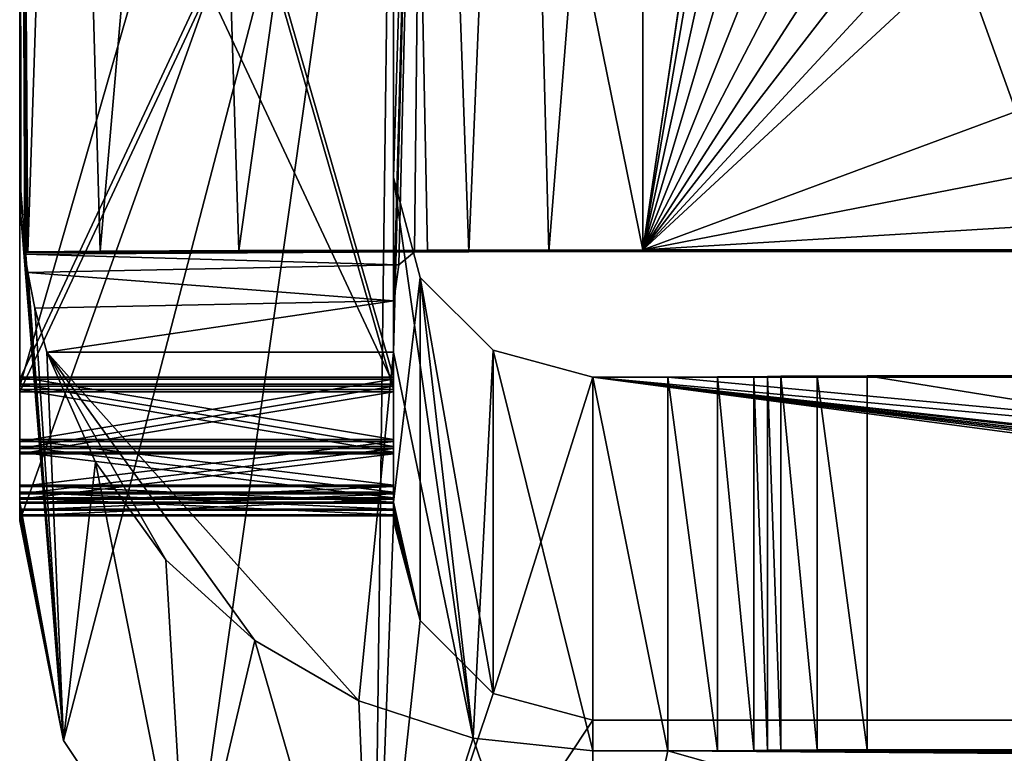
# Model space of a CAD drawing. Header units: millimetres. Extents: x -180 to 180, y -42 to 450.
# Tile 3 of 256: x -174 to -170.05, y -19.73 to -16.79. Entities that reach past the tile are written whole.
import ezdxf

# ---------------------------------------------------------------- set-up
doc = ezdxf.new("R2010")
doc.units = ezdxf.units.MM
doc.header["$LTSCALE"] = 65.185185
for name, color, linetype in [('320', 7, 'CONTINUOUS'), ('321', 7, 'CONTINUOUS'), ('323', 7, 'CONTINUOUS'), ('324', 7, 'CONTINUOUS'), ('325', 7, 'CONTINUOUS'), ('326', 7, 'CONTINUOUS'), ('328', 7, 'CONTINUOUS'), ('329', 7, 'CONTINUOUS'), ('331', 7, 'CONTINUOUS'), ('332', 7, 'CONTINUOUS'), ('333', 7, 'CONTINUOUS'), ('334', 7, 'CONTINUOUS'), ('335', 7, 'CONTINUOUS'), ('336', 7, 'CONTINUOUS'), ('337', 7, 'CONTINUOUS'), ('340', 7, 'CONTINUOUS'), ('341', 7, 'CONTINUOUS'), ('342', 7, 'CONTINUOUS'), ('347', 7, 'CONTINUOUS'), ('348', 7, 'CONTINUOUS'), ('349', 7, 'CONTINUOUS'), ('350', 7, 'CONTINUOUS'), ('351', 7, 'CONTINUOUS'), ('352', 7, 'CONTINUOUS'), ('353', 7, 'CONTINUOUS'), ('354', 7, 'CONTINUOUS'), ('355', 7, 'CONTINUOUS'), ('356', 7, 'CONTINUOUS'), ('358', 7, 'CONTINUOUS'), ('359', 7, 'CONTINUOUS'), ('361', 7, 'CONTINUOUS'), ('362', 7, 'CONTINUOUS'), ('363', 7, 'CONTINUOUS'), ('365', 7, 'CONTINUOUS'), ('366', 7, 'CONTINUOUS'), ('367', 7, 'CONTINUOUS'), ('369', 7, 'CONTINUOUS'), ('370', 7, 'CONTINUOUS'), ('63', 7, 'CONTINUOUS')]:
    doc.layers.add(name, color=color, linetype=linetype)

msp = doc.modelspace()

# ---------------------------------------------------------------- linework, layer by layer
at = {"layer": '320', "linetype": 'Continuous'}
for points in [[(-173.8096, -13, -18.8615), (-174, -13, -19.8183), (-173.9678, -17.7179, -19.3992), (-173.8096, -13, -18.8615)], [(-173.9678, -17.7179, -19.3992), (-174, -13, -19.8183), (-173.9739, -17.72, -19.4388), (-173.9678, -17.7179, -19.3992)], [(-173.9739, -17.72, -19.4388), (-174, -13, -19.8183), (-173.9793, -17.7261, -19.4781), (-173.9739, -17.72, -19.4388)], [(-173.9793, -17.7261, -19.4781), (-174, -13, -19.8183), (-173.9948, -17.5733, -19.6387), (-173.9793, -17.7261, -19.4781)], [(-173.9948, -17.5733, -19.6387), (-174, -13, -19.8183), (-174, -17.4195, -19.8004), (-173.9948, -17.5733, -19.6387)], [(-173.6774, -17.7145, -18.5708), (-173.8096, -13, -18.8615), (-173.9678, -17.7179, -19.3992), (-173.6774, -17.7145, -18.5708)], [(-173.2677, -13, -18.0506), (-173.8096, -13, -18.8615), (-173.6774, -17.7145, -18.5708), (-173.2677, -13, -18.0506)], [(-173.1202, -17.7118, -17.8952), (-173.2677, -13, -18.0506), (-173.6774, -17.7145, -18.5708), (-173.1202, -17.7118, -17.8952)], [(-172.4568, -13, -17.5087), (-173.2677, -13, -18.0506), (-173.1202, -17.7118, -17.8952), (-172.4568, -13, -17.5087)], [(-172.3642, -17.71, -17.4533), (-172.4568, -13, -17.5087), (-173.1202, -17.7118, -17.8952), (-172.3642, -17.71, -17.4533)], [(-171.5, -13, -17.3183), (-172.4568, -13, -17.5087), (-171.5, -17.7094, -17.2992), (-171.5, -13, -17.3183)], [(-171.5, -17.7094, -17.2992), (-172.4568, -13, -17.5087), (-172.3642, -17.71, -17.4533), (-171.5, -17.7094, -17.2992)]]:
    msp.add_3dface(points, dxfattribs=at)
at = {"layer": '321', "linetype": 'Continuous'}
for points in [[(-170.8026, -13, -17.3183), (-171.5, -13, -17.3183), (-171.5, -17.7094, -17.2992), (-170.8026, -13, -17.3183)], [(-170.8026, -13, -17.3183), (-171.5, -17.7094, -17.2992), (-170.8027, -13.0183, -17.3182), (-170.8026, -13, -17.3183)], [(-170.8027, -13.0183, -17.3182), (-171.5, -17.7094, -17.2992), (-170.7571, -13.3852, -17.3168), (-170.8027, -13.0183, -17.3182)], [(-170.7571, -13.3852, -17.3168), (-171.5, -17.7094, -17.2992), (-170.6234, -13.7293, -17.3154), (-170.7571, -13.3852, -17.3168)], [(-170.6234, -13.7293, -17.3154), (-171.5, -17.7094, -17.2992), (-170.4099, -14.0302, -17.3141), (-170.6234, -13.7293, -17.3154)], [(-170.4099, -14.0302, -17.3141), (-171.5, -17.7094, -17.2992), (-170.1294, -14.2699, -17.3132), (-170.4099, -14.0302, -17.3141)], [(-170.1294, -14.2699, -17.3132), (-171.5, -17.7094, -17.2992), (-169.7986, -14.4339, -17.3125), (-170.1294, -14.2699, -17.3132)], [(-169.7986, -14.4339, -17.3125), (-171.5, -17.7094, -17.2992), (-169.4372, -14.5122, -17.3122), (-169.7986, -14.4339, -17.3125)], [(-169.4372, -14.5122, -17.3122), (-171.5, -17.7094, -17.2992), (-169.1142, -14.6253, -17.3117), (-169.4372, -14.5122, -17.3122)], [(-169.1142, -14.6253, -17.3117), (-171.5, -17.7094, -17.2992), (-168.8837, -14.8775, -17.3107), (-169.1142, -14.6253, -17.3117)], [(-168.8837, -14.8775, -17.3107), (-171.5, -17.7094, -17.2992), (-168.8, -15.2094, -17.3093), (-168.8837, -14.8775, -17.3107)], [(-168.8, -15.2094, -17.3093), (-171.5, -17.7094, -17.2992), (-168.8, -16.7094, -17.3032), (-168.8, -15.2094, -17.3093)], [(-168.8, -16.7094, -17.3032), (-171.5, -17.7094, -17.2992), (-168.9341, -17.2096, -17.3012), (-168.8, -16.7094, -17.3032)], [(-168.9341, -17.2096, -17.3012), (-171.5, -17.7094, -17.2992), (-169.2998, -17.5752, -17.2997), (-168.9341, -17.2096, -17.3012)], [(-169.2998, -17.5752, -17.2997), (-171.5, -17.7094, -17.2992), (-169.8, -17.7094, -17.2992), (-169.2998, -17.5752, -17.2997)]]:
    msp.add_3dface(points, dxfattribs=at)
at = {"layer": '323', "linetype": 'Continuous'}
for points in [[(-171.5, -17.7154, -18.7992), (-171.5, -13, -18.8183), (-169.8, -17.7154, -18.7992), (-171.5, -17.7154, -18.7992)], [(-169.8, -17.7154, -18.7992), (-171.5, -13, -18.8183), (-169.2998, -17.5813, -18.7997), (-169.8, -17.7154, -18.7992)], [(-169.2998, -17.5813, -18.7997), (-171.5, -13, -18.8183), (-168.9341, -17.2157, -18.8012), (-169.2998, -17.5813, -18.7997)], [(-168.9341, -17.2157, -18.8012), (-171.5, -13, -18.8183), (-168.8, -16.7155, -18.8032), (-168.9341, -17.2157, -18.8012)]]:
    msp.add_3dface(points, dxfattribs=at)
at = {"layer": '324', "linetype": 'Continuous'}
for points in [[(-172.5, -13, -19.8183), (-172.3659, -13, -19.3181), (-172.5, -17.4195, -19.8004), (-172.5, -13, -19.8183)], [(-172.5, -17.4195, -19.8004), (-172.3659, -13, -19.3181), (-172.5, -18.1195, -19.7975), (-172.5, -17.4195, -19.8004)], [(-172.5, -18.1195, -19.7975), (-172.3659, -13, -19.3181), (-172.4984, -17.9138, -19.7416), (-172.5, -18.1195, -19.7975)], [(-172.4984, -17.9138, -19.7416), (-172.3659, -13, -19.3181), (-172.4786, -17.7692, -19.5933), (-172.4984, -17.9138, -19.7416)], [(-172.4786, -17.7692, -19.5933), (-172.3659, -13, -19.3181), (-172.4165, -17.7179, -19.3992), (-172.4786, -17.7692, -19.5933)], [(-172.4165, -17.7179, -19.3992), (-172.3659, -13, -19.3181), (-172.1979, -17.7166, -19.083), (-172.4165, -17.7179, -19.3992)], [(-172.3659, -13, -19.3181), (-172.0002, -13, -18.9524), (-172.1979, -17.7166, -19.083), (-172.3659, -13, -19.3181)], [(-172.1979, -17.7166, -19.083), (-172.0002, -13, -18.9524), (-171.8772, -17.7157, -18.873), (-172.1979, -17.7166, -19.083)], [(-172.0002, -13, -18.9524), (-171.5, -13, -18.8183), (-171.8772, -17.7157, -18.873), (-172.0002, -13, -18.9524)], [(-171.5, -13, -18.8183), (-171.5, -17.7154, -18.7992), (-171.8772, -17.7157, -18.873), (-171.5, -13, -18.8183)]]:
    msp.add_3dface(points, dxfattribs=at)
at = {"layer": '325', "linetype": 'Continuous'}
for points in [[(-172.5, -18.256, -348.7997), (-172.5, -13.0703, -352.3208), (-172.5, -13.0561, -348.8208), (-172.5, -18.256, -348.7997)], [(-172.5, -18.2703, -352.2997), (-172.5, -13.0703, -352.3208), (-172.5, -18.256, -348.7997), (-172.5, -18.2703, -352.2997)], [(-172.5, -18.5061, -348.7315), (-172.5, -18.2703, -352.2997), (-172.5, -18.256, -348.7997), (-172.5, -18.5061, -348.7315)], [(-172.5, -18.5209, -352.3659), (-172.5, -18.2703, -352.2997), (-172.5, -18.5061, -348.7315), (-172.5, -18.5209, -352.3659)], [(-172.5, -18.6878, -348.5483), (-172.5, -18.5209, -352.3659), (-172.5, -18.5061, -348.7315), (-172.5, -18.6878, -348.5483)], [(-172.5, -18.7041, -352.5476), (-172.5, -18.5209, -352.3659), (-172.5, -18.6878, -348.5483), (-172.5, -18.7041, -352.5476)], [(-172.5, -18.754, -348.2977), (-172.5, -18.7041, -352.5476), (-172.5, -18.6878, -348.5483), (-172.5, -18.754, -348.2977)], [(-172.5, -18.7723, -352.7976), (-172.5, -18.7041, -352.5476), (-172.5, -18.754, -348.2977), (-172.5, -18.7723, -352.7976)]]:
    msp.add_3dface(points, dxfattribs=at)
at = {"layer": '326', "linetype": 'Continuous'}
for points in [[(-172.5, -13, -19.8183), (-172.5, -17.4195, -19.8004), (-172.5, -18.7215, -340.2977), (-172.5, -13, -19.8183)], [(-172.5, -13.0195, -339.8209), (-172.5, -13, -19.8183), (-172.5, -18.2195, -339.7998), (-172.5, -13.0195, -339.8209)], [(-172.5, -18.2195, -339.7998), (-172.5, -13, -19.8183), (-172.5, -18.4701, -339.866), (-172.5, -18.2195, -339.7998)], [(-172.5, -18.4701, -339.866), (-172.5, -13, -19.8183), (-172.5, -18.6533, -340.0477), (-172.5, -18.4701, -339.866)], [(-172.5, -18.6533, -340.0477), (-172.5, -13, -19.8183), (-172.5, -18.7215, -340.2977), (-172.5, -18.6533, -340.0477)]]:
    msp.add_3dface(points, dxfattribs=at)
at = {"layer": '328', "linetype": 'Continuous'}
for points in [[(-174, -13.0561, -348.8208), (-174, -13.0703, -352.3208), (-174, -18.2703, -352.2997), (-174, -13.0561, -348.8208)], [(-174, -18.256, -348.7997), (-174, -13.0561, -348.8208), (-174, -18.2703, -352.2997), (-174, -18.256, -348.7997)], [(-174, -18.5061, -348.7315), (-174, -18.256, -348.7997), (-174, -18.5209, -352.3659), (-174, -18.5061, -348.7315)], [(-174, -18.5209, -352.3659), (-174, -18.256, -348.7997), (-174, -18.2703, -352.2997), (-174, -18.5209, -352.3659)], [(-174, -18.6878, -348.5483), (-174, -18.5061, -348.7315), (-174, -18.7041, -352.5476), (-174, -18.6878, -348.5483)], [(-174, -18.7041, -352.5476), (-174, -18.5061, -348.7315), (-174, -18.5209, -352.3659), (-174, -18.7041, -352.5476)], [(-174, -18.754, -348.2977), (-174, -18.6878, -348.5483), (-174, -18.7723, -352.7976), (-174, -18.754, -348.2977)], [(-174, -18.7723, -352.7976), (-174, -18.6878, -348.5483), (-174, -18.7041, -352.5476), (-174, -18.7723, -352.7976)]]:
    msp.add_3dface(points, dxfattribs=at)
at = {"layer": '329', "linetype": 'Continuous'}
for points in [[(-174, -13, -19.8183), (-174, -13, -339.8214), (-174, -17.4195, -19.8004), (-174, -13, -19.8183)], [(-174, -13.0195, -339.8209), (-174, -17.4195, -19.8004), (-174, -13, -339.8214), (-174, -13.0195, -339.8209)], [(-174, -18.2195, -339.7998), (-174, -17.4195, -19.8004), (-174, -13.0195, -339.8209), (-174, -18.2195, -339.7998)], [(-174, -18.7215, -340.2977), (-174, -17.4195, -19.8004), (-174, -18.6533, -340.0477), (-174, -18.7215, -340.2977)], [(-174, -18.6533, -340.0477), (-174, -17.4195, -19.8004), (-174, -18.4701, -339.866), (-174, -18.6533, -340.0477)], [(-174, -18.4701, -339.866), (-174, -17.4195, -19.8004), (-174, -18.2195, -339.7998), (-174, -18.4701, -339.866)]]:
    msp.add_3dface(points, dxfattribs=at)
at = {"layer": '331', "linetype": 'Continuous'}
for points in [[(-172.5, -18.256, -348.7997), (-172.5, -13.0561, -348.8208), (-174, -18.256, -348.7997), (-172.5, -18.256, -348.7997)], [(-172.5, -13.0561, -348.8208), (-174, -13.0561, -348.8208), (-174, -18.256, -348.7997), (-172.5, -13.0561, -348.8208)]]:
    msp.add_3dface(points, dxfattribs=at)
at = {"layer": '332', "linetype": 'Continuous'}
for points in [[(-172.5, -18.5061, -348.7315), (-172.5, -18.256, -348.7997), (-174, -18.5061, -348.7315), (-172.5, -18.5061, -348.7315)], [(-172.5, -18.256, -348.7997), (-174, -18.256, -348.7997), (-174, -18.5061, -348.7315), (-172.5, -18.256, -348.7997)], [(-172.5, -18.6878, -348.5483), (-172.5, -18.5061, -348.7315), (-174, -18.6878, -348.5483), (-172.5, -18.6878, -348.5483)], [(-172.5, -18.5061, -348.7315), (-174, -18.5061, -348.7315), (-174, -18.6878, -348.5483), (-172.5, -18.5061, -348.7315)], [(-172.5, -18.754, -348.2977), (-172.5, -18.6878, -348.5483), (-174, -18.754, -348.2977), (-172.5, -18.754, -348.2977)], [(-172.5, -18.6878, -348.5483), (-174, -18.6878, -348.5483), (-174, -18.754, -348.2977), (-172.5, -18.6878, -348.5483)]]:
    msp.add_3dface(points, dxfattribs=at)
at = {"layer": '333', "linetype": 'Continuous'}
for points in [[(-172.5, -18.754, -348.2977), (-174, -18.754, -348.2977), (-172.5, -18.7499, -347.2977), (-172.5, -18.754, -348.2977)], [(-172.5, -18.7499, -347.2977), (-174, -18.754, -348.2977), (-174, -18.7499, -347.2977), (-172.5, -18.7499, -347.2977)]]:
    msp.add_3dface(points, dxfattribs=at)
at = {"layer": '334', "linetype": 'Continuous'}
for points in [[(-172.5, -18.7215, -340.2977), (-172.5, -17.4195, -19.8004), (-172.3926, -17.8198, -19.7988), (-172.5, -18.7215, -340.2977)], [(-172.3926, -17.8198, -19.7988), (-172.3926, -19.1969, -358.796), (-172.5, -18.7215, -340.2977), (-172.3926, -17.8198, -19.7988)], [(-172.1003, -19.4893, -358.7948), (-172.3926, -19.1969, -358.796), (-172.3926, -17.8198, -19.7988), (-172.1003, -19.4893, -358.7948)], [(-172.1003, -18.1121, -19.7976), (-172.1003, -19.4893, -358.7948), (-172.3926, -17.8198, -19.7988), (-172.1003, -18.1121, -19.7976)], [(-171.7, -18.2195, -19.7971), (-172.1003, -19.4893, -358.7948), (-172.1003, -18.1121, -19.7976), (-171.7, -18.2195, -19.7971)], [(-171.7, -19.5966, -358.7943), (-172.1003, -19.4893, -358.7948), (-171.7, -18.2195, -19.7971), (-171.7, -19.5966, -358.7943)], [(-172.5, -18.7256, -341.2977), (-172.5, -18.7215, -340.2977), (-172.3926, -19.1969, -358.796), (-172.5, -18.7256, -341.2977)], [(-172.5, -18.7499, -347.2977), (-172.5, -18.7256, -341.2977), (-172.3926, -19.1969, -358.796), (-172.5, -18.7499, -347.2977)], [(-172.5, -18.754, -348.2977), (-172.5, -18.7499, -347.2977), (-172.3926, -19.1969, -358.796), (-172.5, -18.754, -348.2977)], [(-172.5, -18.7723, -352.7976), (-172.5, -18.754, -348.2977), (-172.3926, -19.1969, -358.796), (-172.5, -18.7723, -352.7976)], [(-172.5, -18.7763, -353.7976), (-172.5, -18.7723, -352.7976), (-172.3926, -19.1969, -358.796), (-172.5, -18.7763, -353.7976)], [(-172.5, -18.7967, -358.7976), (-172.5, -18.7763, -353.7976), (-172.3926, -19.1969, -358.796), (-172.5, -18.7967, -358.7976)]]:
    msp.add_3dface(points, dxfattribs=at)
at = {"layer": '335', "linetype": 'Continuous'}
for points in [[(-172.5, -14.6466, -354.5641), (-172.5, -18.7967, -358.7976), (-172.5, -14.5804, -354.8147), (-172.5, -14.6466, -354.5641)], [(-172.5, -14.5804, -354.8147), (-172.5, -18.7967, -358.7976), (-172.5, -14.5967, -358.8146), (-172.5, -14.5804, -354.8147)], [(-172.5, -14.8283, -354.3809), (-172.5, -18.7967, -358.7976), (-172.5, -14.6466, -354.5641), (-172.5, -14.8283, -354.3809)], [(-172.5, -15.0784, -354.3127), (-172.5, -18.7967, -358.7976), (-172.5, -14.8283, -354.3809), (-172.5, -15.0784, -354.3127)], [(-172.5, -18.2784, -354.2997), (-172.5, -18.7967, -358.7976), (-172.5, -15.0784, -354.3127), (-172.5, -18.2784, -354.2997)], [(-172.5, -18.5284, -354.2314), (-172.5, -18.7967, -358.7976), (-172.5, -18.2784, -354.2997), (-172.5, -18.5284, -354.2314)], [(-172.5, -18.7102, -354.0482), (-172.5, -18.7967, -358.7976), (-172.5, -18.5284, -354.2314), (-172.5, -18.7102, -354.0482)], [(-172.5, -18.7763, -353.7976), (-172.5, -18.7967, -358.7976), (-172.5, -18.7102, -354.0482), (-172.5, -18.7763, -353.7976)]]:
    msp.add_3dface(points, dxfattribs=at)
at = {"layer": '336', "linetype": 'Continuous'}
for points in [[(-172.5, -18.5284, -354.2314), (-172.5, -18.2784, -354.2997), (-174, -18.5284, -354.2314), (-172.5, -18.5284, -354.2314)], [(-172.5, -18.2784, -354.2997), (-174, -18.2784, -354.2997), (-174, -18.5284, -354.2314), (-172.5, -18.2784, -354.2997)], [(-172.5, -18.7102, -354.0482), (-172.5, -18.5284, -354.2314), (-174, -18.7102, -354.0482), (-172.5, -18.7102, -354.0482)], [(-174, -18.7102, -354.0482), (-172.5, -18.5284, -354.2314), (-174, -18.5284, -354.2314), (-174, -18.7102, -354.0482)], [(-172.5, -18.7763, -353.7976), (-172.5, -18.7102, -354.0482), (-174, -18.7763, -353.7976), (-172.5, -18.7763, -353.7976)], [(-174, -18.7763, -353.7976), (-172.5, -18.7102, -354.0482), (-174, -18.7102, -354.0482), (-174, -18.7763, -353.7976)]]:
    msp.add_3dface(points, dxfattribs=at)
at = {"layer": '337', "linetype": 'Continuous'}
for points in [[(-174, -14.5804, -354.8147), (-174, -18.2784, -354.2997), (-174, -14.6466, -354.5641), (-174, -14.5804, -354.8147)], [(-174, -18.2784, -354.2997), (-174, -14.5804, -354.8147), (-174, -14.5967, -358.8146), (-174, -18.2784, -354.2997)], [(-174, -18.5284, -354.2314), (-174, -18.2784, -354.2997), (-174, -14.5967, -358.8146), (-174, -18.5284, -354.2314)], [(-174, -18.7102, -354.0482), (-174, -18.5284, -354.2314), (-174, -14.5967, -358.8146), (-174, -18.7102, -354.0482)], [(-174, -18.7967, -358.7976), (-174, -18.7102, -354.0482), (-174, -14.5967, -358.8146), (-174, -18.7967, -358.7976)], [(-174, -14.6466, -354.5641), (-174, -18.2784, -354.2997), (-174, -14.8283, -354.3809), (-174, -14.6466, -354.5641)], [(-174, -14.8283, -354.3809), (-174, -18.2784, -354.2997), (-174, -15.0784, -354.3127), (-174, -14.8283, -354.3809)], [(-174, -18.7763, -353.7976), (-174, -18.7102, -354.0482), (-174, -18.7967, -358.7976), (-174, -18.7763, -353.7976)]]:
    msp.add_3dface(points, dxfattribs=at)
at = {"layer": '340', "linetype": 'Continuous'}
for points in [[(-172.5, -18.2784, -354.2997), (-172.5, -15.0784, -354.3127), (-174, -18.2784, -354.2997), (-172.5, -18.2784, -354.2997)], [(-174, -18.2784, -354.2997), (-172.5, -15.0784, -354.3127), (-174, -15.0784, -354.3127), (-174, -18.2784, -354.2997)]]:
    msp.add_3dface(points, dxfattribs=at)
at = {"layer": '341', "linetype": 'Continuous'}
for points in [[(-172.5, -14.5967, -358.8146), (-174, -18.7967, -358.7976), (-174, -14.5967, -358.8146), (-172.5, -14.5967, -358.8146)], [(-174, -18.7967, -358.7976), (-172.5, -14.5967, -358.8146), (-173.8247, -19.6774, -358.794), (-174, -18.7967, -358.7976)], [(-173.8247, -19.6774, -358.794), (-172.5, -14.5967, -358.8146), (-173.3263, -20.423, -358.791), (-173.8247, -19.6774, -358.794)], [(-173.3263, -20.423, -358.791), (-172.5, -14.5967, -358.8146), (-172.5808, -20.9213, -358.789), (-173.3263, -20.423, -358.791)], [(-172.5, -14.5967, -358.8146), (-172.5, -18.7967, -358.7976), (-172.5808, -20.9213, -358.789), (-172.5, -14.5967, -358.8146)], [(-172.5, -18.7967, -358.7976), (-172.3926, -19.1969, -358.796), (-172.5808, -20.9213, -358.789), (-172.5, -18.7967, -358.7976)], [(-172.3926, -19.1969, -358.796), (-172.1003, -19.4893, -358.7948), (-172.5808, -20.9213, -358.789), (-172.3926, -19.1969, -358.796)], [(-172.1003, -19.4893, -358.7948), (-171.7, -19.5966, -358.7943), (-172.5808, -20.9213, -358.789), (-172.1003, -19.4893, -358.7948)], [(-171.7, -19.5966, -358.7943), (-171.7, -21.0966, -358.7882), (-172.5808, -20.9213, -358.789), (-171.7, -19.5966, -358.7943)], [(-161.3321, -21.0966, -358.7882), (-171.7, -21.0966, -358.7882), (-161.3321, -19.5966, -358.7943), (-161.3321, -21.0966, -358.7882)], [(-171.7, -21.0966, -358.7882), (-171.7, -19.5966, -358.7943), (-161.3321, -19.5966, -358.7943), (-171.7, -21.0966, -358.7882)]]:
    msp.add_3dface(points, dxfattribs=at)
at = {"layer": '342', "linetype": 'Continuous'}
for points in [[(-156.8, -19.5942, -358.1943), (-159.3, -19.5926, -357.7943), (-171.7, -18.2195, -19.7971), (-156.8, -19.5942, -358.1943)], [(-171.7, -18.2195, -19.7971), (-159.3, -19.5926, -357.7943), (-159.6, -19.5926, -357.7943), (-171.7, -18.2195, -19.7971)], [(-156.8, -19.5942, -358.1943), (-171.7, -18.2195, -19.7971), (-171.4, -18.2195, -19.7971), (-156.8, -19.5942, -358.1943)], [(-171.7, -19.5966, -358.7943), (-171.7, -18.2195, -19.7971), (-161.3321, -19.5966, -358.7943), (-171.7, -19.5966, -358.7943)], [(-161.3321, -19.5966, -358.7943), (-171.7, -18.2195, -19.7971), (-160.8321, -19.5961, -358.6604), (-161.3321, -19.5966, -358.7943)], [(-160.8321, -19.5961, -358.6604), (-171.7, -18.2195, -19.7971), (-160.466, -19.5946, -358.2943), (-160.8321, -19.5961, -358.6604)], [(-160.466, -19.5946, -358.2943), (-171.7, -18.2195, -19.7971), (-160.1, -19.5931, -357.9283), (-160.466, -19.5946, -358.2943)], [(-160.1, -19.5931, -357.9283), (-171.7, -18.2195, -19.7971), (-159.6, -19.5926, -357.7943), (-160.1, -19.5931, -357.9283)], [(-171.1997, -18.2193, -19.7434), (-159.5679, -18.2195, -19.7971), (-171.4, -18.2195, -19.7971), (-171.1997, -18.2193, -19.7434)], [(-159.5679, -18.2195, -19.7971), (-156.8, -19.5942, -358.1943), (-171.4, -18.2195, -19.7971), (-159.5679, -18.2195, -19.7971)], [(-171.0538, -18.2187, -19.5974), (-160.0679, -18.219, -19.6632), (-171.1997, -18.2193, -19.7434), (-171.0538, -18.2187, -19.5974)], [(-160.0679, -18.219, -19.6632), (-159.5679, -18.2195, -19.7971), (-171.1997, -18.2193, -19.7434), (-160.0679, -18.219, -19.6632)], [(-171, -18.2179, -19.3971), (-160.0679, -18.219, -19.6632), (-171.0538, -18.2187, -19.5974), (-171, -18.2179, -19.3971)], [(-170.9462, -18.2163, -18.9969), (-160.434, -18.2175, -19.2971), (-171, -18.2171, -19.1971), (-170.9462, -18.2163, -18.9969)], [(-171, -18.2171, -19.1971), (-160.434, -18.2175, -19.2971), (-171, -18.2179, -19.3971), (-171, -18.2171, -19.1971)], [(-160.434, -18.2175, -19.2971), (-160.0679, -18.219, -19.6632), (-171, -18.2179, -19.3971), (-160.434, -18.2175, -19.2971)], [(-170.8003, -18.2157, -18.8509), (-160.8, -18.216, -18.9311), (-170.9462, -18.2163, -18.9969), (-170.8003, -18.2157, -18.8509)], [(-160.8, -18.216, -18.9311), (-160.434, -18.2175, -19.2971), (-170.9462, -18.2163, -18.9969), (-160.8, -18.216, -18.9311)], [(-170.6, -18.2154, -18.7971), (-160.8, -18.216, -18.9311), (-170.8003, -18.2157, -18.8509), (-170.6, -18.2154, -18.7971)], [(-161.3, -18.2154, -18.7971), (-160.8, -18.216, -18.9311), (-170.6, -18.2154, -18.7971), (-161.3, -18.2154, -18.7971)]]:
    msp.add_3dface(points, dxfattribs=at)
at = {"layer": '347', "linetype": 'Continuous'}
for points in [[(-170.6, -19.7154, -18.791), (-161.3, -19.7154, -18.791), (-170.6, -18.2154, -18.7971), (-170.6, -19.7154, -18.791)], [(-161.3, -19.7154, -18.791), (-161.3, -18.2154, -18.7971), (-170.6, -18.2154, -18.7971), (-161.3, -19.7154, -18.791)]]:
    msp.add_3dface(points, dxfattribs=at)
at = {"layer": '348', "linetype": 'Continuous'}
for points in [[(-170.9462, -19.7162, -18.9908), (-170.9462, -18.2163, -18.9969), (-171, -18.2171, -19.1971), (-170.9462, -19.7162, -18.9908)], [(-171, -19.7171, -19.191), (-170.9462, -19.7162, -18.9908), (-171, -18.2171, -19.1971), (-171, -19.7171, -19.191)], [(-170.8003, -19.7157, -18.8448), (-170.8003, -18.2157, -18.8509), (-170.9462, -18.2163, -18.9969), (-170.8003, -19.7157, -18.8448)], [(-170.9462, -19.7162, -18.9908), (-170.8003, -19.7157, -18.8448), (-170.9462, -18.2163, -18.9969), (-170.9462, -19.7162, -18.9908)], [(-170.6, -19.7154, -18.791), (-170.6, -18.2154, -18.7971), (-170.8003, -18.2157, -18.8509), (-170.6, -19.7154, -18.791)], [(-170.8003, -19.7157, -18.8448), (-170.6, -19.7154, -18.791), (-170.8003, -18.2157, -18.8509), (-170.8003, -19.7157, -18.8448)]]:
    msp.add_3dface(points, dxfattribs=at)
at = {"layer": '349', "linetype": 'Continuous'}
for points in [[(-171, -19.7179, -19.391), (-171, -19.7171, -19.191), (-171, -18.2171, -19.1971), (-171, -19.7179, -19.391)], [(-171, -19.7179, -19.391), (-171, -18.2171, -19.1971), (-171, -18.2179, -19.3971), (-171, -19.7179, -19.391)]]:
    msp.add_3dface(points, dxfattribs=at)
at = {"layer": '350', "linetype": 'Continuous'}
for points in [[(-171.1997, -19.7193, -19.7373), (-171.1997, -18.2193, -19.7434), (-171.4, -18.2195, -19.7971), (-171.1997, -19.7193, -19.7373)], [(-171.4, -19.7195, -19.791), (-171.1997, -19.7193, -19.7373), (-171.4, -18.2195, -19.7971), (-171.4, -19.7195, -19.791)], [(-171.0538, -19.7187, -19.5913), (-171.0538, -18.2187, -19.5974), (-171.1997, -18.2193, -19.7434), (-171.0538, -19.7187, -19.5913)], [(-171.1997, -19.7193, -19.7373), (-171.0538, -19.7187, -19.5913), (-171.1997, -18.2193, -19.7434), (-171.1997, -19.7193, -19.7373)], [(-171, -19.7179, -19.391), (-171, -18.2179, -19.3971), (-171.0538, -18.2187, -19.5974), (-171, -19.7179, -19.391)], [(-171.0538, -19.7187, -19.5913), (-171, -19.7179, -19.391), (-171.0538, -18.2187, -19.5974), (-171.0538, -19.7187, -19.5913)]]:
    msp.add_3dface(points, dxfattribs=at)
at = {"layer": '351', "linetype": 'Continuous'}
for points in [[(-172.5, -17.4195, -19.8004), (-172.5, -18.1195, -19.7975), (-172.1804, -19.6687, -19.7912), (-172.5, -17.4195, -19.8004)], [(-172.3926, -17.8198, -19.7988), (-172.5, -17.4195, -19.8004), (-172.1804, -19.6687, -19.7912), (-172.3926, -17.8198, -19.7988)], [(-172.1003, -18.1121, -19.7976), (-172.3926, -17.8198, -19.7988), (-172.1804, -19.6687, -19.7912), (-172.1003, -18.1121, -19.7976)], [(-172.6392, -19.519, -19.7919), (-172.5, -18.1195, -19.7975), (-173.8909, -18.1195, -19.7975), (-172.6392, -19.519, -19.7919)], [(-173.0564, -19.2769, -19.7928), (-172.6392, -19.519, -19.7919), (-173.8909, -18.1195, -19.7975), (-173.0564, -19.2769, -19.7928)], [(-173.414, -18.9532, -19.7942), (-173.0564, -19.2769, -19.7928), (-173.8909, -18.1195, -19.7975), (-173.414, -18.9532, -19.7942)], [(-173.6963, -18.5617, -19.7957), (-173.414, -18.9532, -19.7942), (-173.8909, -18.1195, -19.7975), (-173.6963, -18.5617, -19.7957)], [(-172.1804, -19.6687, -19.7912), (-172.5, -18.1195, -19.7975), (-172.6392, -19.519, -19.7919), (-172.1804, -19.6687, -19.7912)], [(-171.7, -19.7195, -19.791), (-172.1003, -18.1121, -19.7976), (-172.1804, -19.6687, -19.7912), (-171.7, -19.7195, -19.791)], [(-171.7, -19.7195, -19.791), (-171.7, -18.2195, -19.7971), (-172.1003, -18.1121, -19.7976), (-171.7, -19.7195, -19.791)], [(-171.7, -19.7195, -19.791), (-171.4, -19.7195, -19.791), (-171.7, -18.2195, -19.7971), (-171.7, -19.7195, -19.791)], [(-171.7, -18.2195, -19.7971), (-171.4, -19.7195, -19.791), (-171.4, -18.2195, -19.7971), (-171.7, -18.2195, -19.7971)]]:
    msp.add_3dface(points, dxfattribs=at)
at = {"layer": '352', "linetype": 'Continuous'}
for points in [[(-173.9948, -17.5733, -19.6387), (-174, -17.4195, -19.8004), (-173.8247, -19.6774, -358.794), (-173.9948, -17.5733, -19.6387)], [(-174, -17.4195, -19.8004), (-174, -18.7215, -340.2977), (-173.8247, -19.6774, -358.794), (-174, -17.4195, -19.8004)], [(-173.9793, -17.7261, -19.4781), (-173.9948, -17.5733, -19.6387), (-173.8247, -19.6774, -358.794), (-173.9793, -17.7261, -19.4781)], [(-173.9793, -17.7261, -19.4781), (-173.8247, -19.6774, -358.794), (-173.968, -17.8007, -19.6412), (-173.9793, -17.7261, -19.4781)], [(-173.968, -17.8007, -19.6412), (-173.8247, -19.6774, -358.794), (-173.9396, -17.9431, -19.7573), (-173.968, -17.8007, -19.6412)], [(-173.8247, -19.6774, -358.794), (-173.8909, -18.1195, -19.7975), (-173.9396, -17.9431, -19.7573), (-173.8247, -19.6774, -358.794)], [(-173.8247, -19.6774, -358.794), (-173.6963, -18.5617, -19.7957), (-173.8909, -18.1195, -19.7975), (-173.8247, -19.6774, -358.794)], [(-173.8247, -19.6774, -358.794), (-173.3263, -20.423, -358.791), (-173.6963, -18.5617, -19.7957), (-173.8247, -19.6774, -358.794)], [(-173.3263, -20.423, -358.791), (-173.414, -18.9532, -19.7942), (-173.6963, -18.5617, -19.7957), (-173.3263, -20.423, -358.791)], [(-173.8247, -19.6774, -358.794), (-174, -18.7215, -340.2977), (-174, -18.7256, -341.2977), (-173.8247, -19.6774, -358.794)], [(-174, -18.7499, -347.2977), (-173.8247, -19.6774, -358.794), (-174, -18.7256, -341.2977), (-174, -18.7499, -347.2977)], [(-174, -18.7499, -347.2977), (-174, -18.754, -348.2977), (-173.8247, -19.6774, -358.794), (-174, -18.7499, -347.2977)], [(-174, -18.754, -348.2977), (-174, -18.7723, -352.7976), (-173.8247, -19.6774, -358.794), (-174, -18.754, -348.2977)], [(-174, -18.7723, -352.7976), (-174, -18.7763, -353.7976), (-173.8247, -19.6774, -358.794), (-174, -18.7723, -352.7976)], [(-174, -18.7763, -353.7976), (-174, -18.7967, -358.7976), (-173.8247, -19.6774, -358.794), (-174, -18.7763, -353.7976)], [(-173.3263, -20.423, -358.791), (-173.0564, -19.2769, -19.7928), (-173.414, -18.9532, -19.7942), (-173.3263, -20.423, -358.791)], [(-173.3263, -20.423, -358.791), (-172.5808, -20.9213, -358.789), (-173.0564, -19.2769, -19.7928), (-173.3263, -20.423, -358.791)], [(-172.5808, -20.9213, -358.789), (-172.6392, -19.519, -19.7919), (-173.0564, -19.2769, -19.7928), (-172.5808, -20.9213, -358.789)], [(-172.5808, -20.9213, -358.789), (-172.1804, -19.6687, -19.7912), (-172.6392, -19.519, -19.7919), (-172.5808, -20.9213, -358.789)], [(-172.5808, -20.9213, -358.789), (-171.7, -21.0966, -358.7882), (-172.1804, -19.6687, -19.7912), (-172.5808, -20.9213, -358.789)], [(-171.7, -21.0966, -358.7882), (-171.7, -19.7195, -19.791), (-172.1804, -19.6687, -19.7912), (-171.7, -21.0966, -358.7882)]]:
    msp.add_3dface(points, dxfattribs=at)
at = {"layer": '353', "linetype": 'Continuous'}
for points in [[(-174, -18.7723, -352.7976), (-172.5, -18.7723, -352.7976), (-174, -18.7763, -353.7976), (-174, -18.7723, -352.7976)], [(-172.5, -18.7723, -352.7976), (-172.5, -18.7763, -353.7976), (-174, -18.7763, -353.7976), (-172.5, -18.7723, -352.7976)]]:
    msp.add_3dface(points, dxfattribs=at)
at = {"layer": '354', "linetype": 'Continuous'}
for points in [[(-172.5, -18.2703, -352.2997), (-172.5, -18.5209, -352.3659), (-174, -18.2703, -352.2997), (-172.5, -18.2703, -352.2997)], [(-172.5, -18.5209, -352.3659), (-174, -18.5209, -352.3659), (-174, -18.2703, -352.2997), (-172.5, -18.5209, -352.3659)], [(-172.5, -18.5209, -352.3659), (-172.5, -18.7041, -352.5476), (-174, -18.5209, -352.3659), (-172.5, -18.5209, -352.3659)], [(-172.5, -18.7041, -352.5476), (-174, -18.7041, -352.5476), (-174, -18.5209, -352.3659), (-172.5, -18.7041, -352.5476)], [(-172.5, -18.7041, -352.5476), (-172.5, -18.7723, -352.7976), (-174, -18.7041, -352.5476), (-172.5, -18.7041, -352.5476)], [(-172.5, -18.7723, -352.7976), (-174, -18.7723, -352.7976), (-174, -18.7041, -352.5476), (-172.5, -18.7723, -352.7976)]]:
    msp.add_3dface(points, dxfattribs=at)
at = {"layer": '355', "linetype": 'Continuous'}
for points in [[(-172.5, -13.0703, -352.3208), (-172.5, -18.2703, -352.2997), (-174, -13.0703, -352.3208), (-172.5, -13.0703, -352.3208)], [(-174, -13.0703, -352.3208), (-172.5, -18.2703, -352.2997), (-174, -18.2703, -352.2997), (-174, -13.0703, -352.3208)]]:
    msp.add_3dface(points, dxfattribs=at)
at = {"layer": '356', "linetype": 'Continuous'}
for points in [[(-174, -14.5958, -342.0642), (-174, -14.5297, -342.3148), (-174, -18.2276, -341.7998), (-174, -14.5958, -342.0642)], [(-174, -18.2276, -341.7998), (-174, -14.5297, -342.3148), (-174, -14.5459, -346.3148), (-174, -18.2276, -341.7998)], [(-174, -18.4777, -341.7315), (-174, -18.2276, -341.7998), (-174, -14.5459, -346.3148), (-174, -18.4777, -341.7315)], [(-174, -18.6594, -341.5483), (-174, -18.4777, -341.7315), (-174, -14.5459, -346.3148), (-174, -18.6594, -341.5483)], [(-174, -14.6141, -346.5648), (-174, -18.6594, -341.5483), (-174, -14.5459, -346.3148), (-174, -14.6141, -346.5648)], [(-174, -14.7776, -341.881), (-174, -14.5958, -342.0642), (-174, -18.2276, -341.7998), (-174, -14.7776, -341.881)], [(-174, -14.7973, -346.7465), (-174, -18.6594, -341.5483), (-174, -14.6141, -346.5648), (-174, -14.7973, -346.7465)], [(-174, -15.0276, -341.8128), (-174, -14.7776, -341.881), (-174, -18.2276, -341.7998), (-174, -15.0276, -341.8128)], [(-174, -15.0479, -346.8127), (-174, -18.6594, -341.5483), (-174, -14.7973, -346.7465), (-174, -15.0479, -346.8127)], [(-174, -18.2479, -346.7997), (-174, -18.6594, -341.5483), (-174, -15.0479, -346.8127), (-174, -18.2479, -346.7997)], [(-174, -18.7256, -341.2977), (-174, -18.6594, -341.5483), (-174, -18.2479, -346.7997), (-174, -18.7256, -341.2977)], [(-174, -18.4985, -346.8659), (-174, -18.7256, -341.2977), (-174, -18.2479, -346.7997), (-174, -18.4985, -346.8659)], [(-174, -18.6817, -347.0476), (-174, -18.7256, -341.2977), (-174, -18.4985, -346.8659), (-174, -18.6817, -347.0476)], [(-174, -18.7499, -347.2977), (-174, -18.7256, -341.2977), (-174, -18.6817, -347.0476), (-174, -18.7499, -347.2977)]]:
    msp.add_3dface(points, dxfattribs=at)
at = {"layer": '358', "linetype": 'Continuous'}
for points in [[(-172.5, -14.5459, -346.3148), (-172.5, -14.5297, -342.3148), (-172.5, -18.2479, -346.7997), (-172.5, -14.5459, -346.3148)], [(-172.5, -18.2479, -346.7997), (-172.5, -14.5297, -342.3148), (-172.5, -18.4985, -346.8659), (-172.5, -18.2479, -346.7997)], [(-172.5, -18.4985, -346.8659), (-172.5, -14.5297, -342.3148), (-172.5, -18.6817, -347.0476), (-172.5, -18.4985, -346.8659)], [(-172.5, -18.6817, -347.0476), (-172.5, -14.5297, -342.3148), (-172.5, -14.5958, -342.0642), (-172.5, -18.6817, -347.0476)], [(-172.5, -14.5459, -346.3148), (-172.5, -18.2479, -346.7997), (-172.5, -14.6141, -346.5648), (-172.5, -14.5459, -346.3148)], [(-172.5, -14.7776, -341.881), (-172.5, -18.6817, -347.0476), (-172.5, -14.5958, -342.0642), (-172.5, -14.7776, -341.881)], [(-172.5, -14.6141, -346.5648), (-172.5, -18.2479, -346.7997), (-172.5, -14.7973, -346.7465), (-172.5, -14.6141, -346.5648)], [(-172.5, -15.0276, -341.8128), (-172.5, -18.6817, -347.0476), (-172.5, -14.7776, -341.881), (-172.5, -15.0276, -341.8128)], [(-172.5, -18.2479, -346.7997), (-172.5, -15.0479, -346.8127), (-172.5, -14.7973, -346.7465), (-172.5, -18.2479, -346.7997)], [(-172.5, -18.2276, -341.7998), (-172.5, -18.6817, -347.0476), (-172.5, -15.0276, -341.8128), (-172.5, -18.2276, -341.7998)], [(-172.5, -18.7499, -347.2977), (-172.5, -18.6817, -347.0476), (-172.5, -18.2276, -341.7998), (-172.5, -18.7499, -347.2977)], [(-172.5, -18.4777, -341.7315), (-172.5, -18.7499, -347.2977), (-172.5, -18.2276, -341.7998), (-172.5, -18.4777, -341.7315)], [(-172.5, -18.6594, -341.5483), (-172.5, -18.7499, -347.2977), (-172.5, -18.4777, -341.7315), (-172.5, -18.6594, -341.5483)], [(-172.5, -18.7256, -341.2977), (-172.5, -18.7499, -347.2977), (-172.5, -18.6594, -341.5483), (-172.5, -18.7256, -341.2977)]]:
    msp.add_3dface(points, dxfattribs=at)
at = {"layer": '359', "linetype": 'Continuous'}
for points in [[(-174, -18.2479, -346.7997), (-174, -15.0479, -346.8127), (-172.5, -18.2479, -346.7997), (-174, -18.2479, -346.7997)], [(-174, -15.0479, -346.8127), (-172.5, -15.0479, -346.8127), (-172.5, -18.2479, -346.7997), (-174, -15.0479, -346.8127)]]:
    msp.add_3dface(points, dxfattribs=at)
at = {"layer": '361', "linetype": 'Continuous'}
for points in [[(-174, -18.4985, -346.8659), (-174, -18.2479, -346.7997), (-172.5, -18.4985, -346.8659), (-174, -18.4985, -346.8659)], [(-174, -18.2479, -346.7997), (-172.5, -18.2479, -346.7997), (-172.5, -18.4985, -346.8659), (-174, -18.2479, -346.7997)], [(-174, -18.6817, -347.0476), (-174, -18.4985, -346.8659), (-172.5, -18.6817, -347.0476), (-174, -18.6817, -347.0476)], [(-174, -18.4985, -346.8659), (-172.5, -18.4985, -346.8659), (-172.5, -18.6817, -347.0476), (-174, -18.4985, -346.8659)], [(-172.5, -18.7499, -347.2977), (-174, -18.7499, -347.2977), (-174, -18.6817, -347.0476), (-172.5, -18.7499, -347.2977)], [(-172.5, -18.7499, -347.2977), (-174, -18.6817, -347.0476), (-172.5, -18.6817, -347.0476), (-172.5, -18.7499, -347.2977)]]:
    msp.add_3dface(points, dxfattribs=at)
at = {"layer": '362', "linetype": 'Continuous'}
for points in [[(-174, -18.2276, -341.7998), (-174, -18.4777, -341.7315), (-172.5, -18.2276, -341.7998), (-174, -18.2276, -341.7998)], [(-174, -18.4777, -341.7315), (-172.5, -18.4777, -341.7315), (-172.5, -18.2276, -341.7998), (-174, -18.4777, -341.7315)], [(-174, -18.4777, -341.7315), (-174, -18.6594, -341.5483), (-172.5, -18.4777, -341.7315), (-174, -18.4777, -341.7315)], [(-174, -18.6594, -341.5483), (-172.5, -18.6594, -341.5483), (-172.5, -18.4777, -341.7315), (-174, -18.6594, -341.5483)], [(-174, -18.7256, -341.2977), (-172.5, -18.7256, -341.2977), (-172.5, -18.6594, -341.5483), (-174, -18.7256, -341.2977)], [(-174, -18.6594, -341.5483), (-174, -18.7256, -341.2977), (-172.5, -18.6594, -341.5483), (-174, -18.6594, -341.5483)]]:
    msp.add_3dface(points, dxfattribs=at)
at = {"layer": '363', "linetype": 'Continuous'}
for points in [[(-174, -15.0276, -341.8128), (-174, -18.2276, -341.7998), (-172.5, -15.0276, -341.8128), (-174, -15.0276, -341.8128)], [(-174, -18.2276, -341.7998), (-172.5, -18.2276, -341.7998), (-172.5, -15.0276, -341.8128), (-174, -18.2276, -341.7998)]]:
    msp.add_3dface(points, dxfattribs=at)
at = {"layer": '365', "linetype": 'Continuous'}
for points in [[(-174, -18.7215, -340.2977), (-172.5, -18.7215, -340.2977), (-174, -18.7256, -341.2977), (-174, -18.7215, -340.2977)], [(-172.5, -18.7215, -340.2977), (-172.5, -18.7256, -341.2977), (-174, -18.7256, -341.2977), (-172.5, -18.7215, -340.2977)]]:
    msp.add_3dface(points, dxfattribs=at)
at = {"layer": '366', "linetype": 'Continuous'}
for points in [[(-172.5, -18.2195, -339.7998), (-172.5, -18.4701, -339.866), (-174, -18.2195, -339.7998), (-172.5, -18.2195, -339.7998)], [(-172.5, -18.4701, -339.866), (-174, -18.4701, -339.866), (-174, -18.2195, -339.7998), (-172.5, -18.4701, -339.866)], [(-172.5, -18.4701, -339.866), (-172.5, -18.6533, -340.0477), (-174, -18.4701, -339.866), (-172.5, -18.4701, -339.866)], [(-172.5, -18.6533, -340.0477), (-174, -18.6533, -340.0477), (-174, -18.4701, -339.866), (-172.5, -18.6533, -340.0477)], [(-172.5, -18.6533, -340.0477), (-172.5, -18.7215, -340.2977), (-174, -18.6533, -340.0477), (-172.5, -18.6533, -340.0477)], [(-172.5, -18.7215, -340.2977), (-174, -18.7215, -340.2977), (-174, -18.6533, -340.0477), (-172.5, -18.7215, -340.2977)]]:
    msp.add_3dface(points, dxfattribs=at)
at = {"layer": '367', "linetype": 'Continuous'}
for points in [[(-172.5, -13.0195, -339.8209), (-172.5, -18.2195, -339.7998), (-174, -13.0195, -339.8209), (-172.5, -13.0195, -339.8209)], [(-172.5, -18.2195, -339.7998), (-174, -18.2195, -339.7998), (-174, -13.0195, -339.8209), (-172.5, -18.2195, -339.7998)]]:
    msp.add_3dface(points, dxfattribs=at)
at = {"layer": '369', "linetype": 'Continuous'}
for points in [[(-173.9739, -17.72, -19.4388), (-173.9793, -17.7261, -19.4781), (-172.4165, -17.7179, -19.3992), (-173.9739, -17.72, -19.4388)], [(-173.9793, -17.7261, -19.4781), (-172.4786, -17.7692, -19.5933), (-172.4165, -17.7179, -19.3992), (-173.9793, -17.7261, -19.4781)], [(-172.4786, -17.7692, -19.5933), (-173.9793, -17.7261, -19.4781), (-173.968, -17.8007, -19.6412), (-172.4786, -17.7692, -19.5933)], [(-173.9678, -17.7179, -19.3992), (-173.9739, -17.72, -19.4388), (-172.4165, -17.7179, -19.3992), (-173.9678, -17.7179, -19.3992)], [(-172.4984, -17.9138, -19.7416), (-172.4786, -17.7692, -19.5933), (-173.968, -17.8007, -19.6412), (-172.4984, -17.9138, -19.7416)], [(-172.4984, -17.9138, -19.7416), (-173.968, -17.8007, -19.6412), (-173.9396, -17.9431, -19.7573), (-172.4984, -17.9138, -19.7416)], [(-173.8909, -18.1195, -19.7975), (-172.4984, -17.9138, -19.7416), (-173.9396, -17.9431, -19.7573), (-173.8909, -18.1195, -19.7975)], [(-172.5, -18.1195, -19.7975), (-172.4984, -17.9138, -19.7416), (-173.8909, -18.1195, -19.7975), (-172.5, -18.1195, -19.7975)]]:
    msp.add_3dface(points, dxfattribs=at)
at = {"layer": '370', "linetype": 'Continuous'}
for points in [[(-173.6774, -17.7145, -18.5708), (-173.9678, -17.7179, -19.3992), (-172.4165, -17.7179, -19.3992), (-173.6774, -17.7145, -18.5708)], [(-173.1202, -17.7118, -17.8952), (-173.6774, -17.7145, -18.5708), (-172.4165, -17.7179, -19.3992), (-173.1202, -17.7118, -17.8952)], [(-172.3642, -17.71, -17.4533), (-173.1202, -17.7118, -17.8952), (-172.4165, -17.7179, -19.3992), (-172.3642, -17.71, -17.4533)], [(-172.3642, -17.71, -17.4533), (-172.4165, -17.7179, -19.3992), (-172.1979, -17.7166, -19.083), (-172.3642, -17.71, -17.4533)], [(-171.5, -17.7094, -17.2992), (-172.3642, -17.71, -17.4533), (-171.5, -17.7154, -18.7992), (-171.5, -17.7094, -17.2992)], [(-171.5, -17.7154, -18.7992), (-172.3642, -17.71, -17.4533), (-171.8772, -17.7157, -18.873), (-171.5, -17.7154, -18.7992)], [(-172.3642, -17.71, -17.4533), (-172.1979, -17.7166, -19.083), (-171.8772, -17.7157, -18.873), (-172.3642, -17.71, -17.4533)], [(-169.8, -17.7094, -17.2992), (-171.5, -17.7094, -17.2992), (-169.8, -17.7154, -18.7992), (-169.8, -17.7094, -17.2992)], [(-171.5, -17.7094, -17.2992), (-171.5, -17.7154, -18.7992), (-169.8, -17.7154, -18.7992), (-171.5, -17.7094, -17.2992)]]:
    msp.add_3dface(points, dxfattribs=at)
at = {"layer": '63', "linetype": 'Continuous'}
for points in [[(-171.7, -19.7195, -19.791), (-171.7, -21.0966, -358.7882), (-171.4, -19.7195, -19.791), (-171.7, -19.7195, -19.791)], [(-171.4, -19.7195, -19.791), (-171.7, -21.0966, -358.7882), (-170.466, -19.984, -84.8934), (-171.4, -19.7195, -19.791)], [(-171.1997, -19.7193, -19.7373), (-171.4, -19.7195, -19.791), (-160.0679, -19.719, -19.6571), (-171.1997, -19.7193, -19.7373)], [(-160.0679, -19.719, -19.6571), (-171.4, -19.7195, -19.791), (-159.5679, -19.7195, -19.791), (-160.0679, -19.719, -19.6571)], [(-159.5679, -19.7195, -19.791), (-171.4, -19.7195, -19.791), (-169.1358, -19.7287, -22.0581), (-159.5679, -19.7195, -19.791)], [(-169.1358, -19.7287, -22.0581), (-171.4, -19.7195, -19.791), (-169.563, -19.7301, -22.3992), (-169.1358, -19.7287, -22.0581)], [(-169.563, -19.7301, -22.3992), (-171.4, -19.7195, -19.791), (-169.8007, -19.7321, -22.8924), (-169.563, -19.7301, -22.3992)], [(-169.8007, -19.7321, -22.8924), (-171.4, -19.7195, -19.791), (-170.466, -19.984, -84.8934), (-169.8007, -19.7321, -22.8924)], [(-171.0538, -19.7187, -19.5913), (-171.1997, -19.7193, -19.7373), (-160.0679, -19.719, -19.6571), (-171.0538, -19.7187, -19.5913)], [(-171, -19.7179, -19.391), (-171.0538, -19.7187, -19.5913), (-160.434, -19.7175, -19.291), (-171, -19.7179, -19.391)], [(-160.434, -19.7175, -19.291), (-171.0538, -19.7187, -19.5913), (-160.0679, -19.719, -19.6571), (-160.434, -19.7175, -19.291)], [(-170.9462, -19.7162, -18.9908), (-171, -19.7171, -19.191), (-160.8, -19.716, -18.925), (-170.9462, -19.7162, -18.9908)], [(-160.8, -19.716, -18.925), (-171, -19.7171, -19.191), (-160.434, -19.7175, -19.291), (-160.8, -19.716, -18.925)], [(-171, -19.7171, -19.191), (-171, -19.7179, -19.391), (-160.434, -19.7175, -19.291), (-171, -19.7171, -19.191)], [(-170.8003, -19.7157, -18.8448), (-170.9462, -19.7162, -18.9908), (-160.8, -19.716, -18.925), (-170.8003, -19.7157, -18.8448)], [(-170.6, -19.7154, -18.791), (-170.8003, -19.7157, -18.8448), (-161.3, -19.7154, -18.791), (-170.6, -19.7154, -18.791)], [(-161.3, -19.7154, -18.791), (-170.8003, -19.7157, -18.8448), (-160.8, -19.716, -18.925), (-161.3, -19.7154, -18.791)]]:
    msp.add_3dface(points, dxfattribs=at)

doc.saveas('drawing.dxf')
